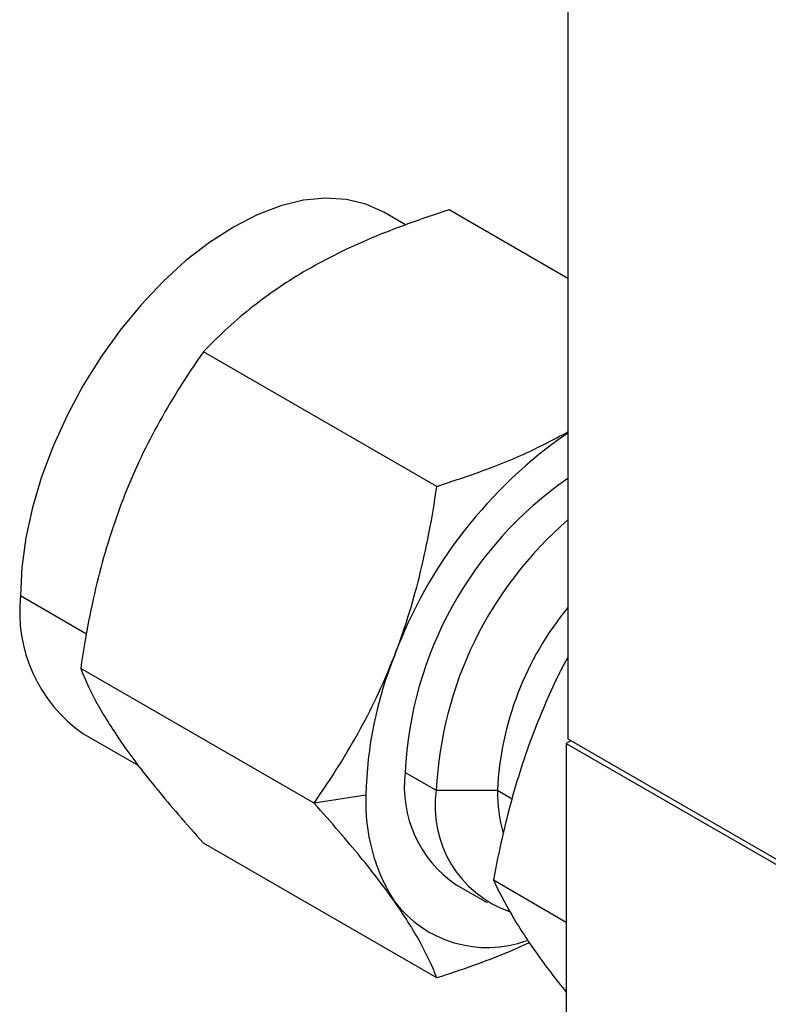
# Model space of a CAD drawing. Header units: millimetres. Extents: x 52 to 411, y 49 to 259.
# Tile 24 of 40: x 307 to 329, y 195 to 224. Entities that reach past the tile are written whole.
import ezdxf

# ---------------------------------------------------------------- set-up
doc = ezdxf.new("R2010")
doc.units = ezdxf.units.MM

msp = doc.modelspace()

# ---------------------------------------------------------------- linework, layer by layer
at = {"color": 7, "linetype": 'Continuous', "lineweight": 25}
for p, q in [((323.163, 245.713), (323.163, 203.04)), ((318.437, 218.01), (317.8, 218.378)), ((323.163, 216.45), (319.705, 218.446)), ((319.346, 210.392), (312.55, 214.315)), ((307.223, 207.212), (309.14, 206.105)), ((315.769, 201.172), (308.973, 205.095)), ((309.038, 203.2), (310.652, 202.268)), ((323.252, 202.988), (323.118, 202.91)), ((323.163, 203.04), (342.785, 191.712)), ((323.118, 202.91), (323.118, 186.318)), ((323.118, 202.91), (342.785, 191.557)), ((318.426, 202.066), (319.331, 201.544)), ((319.331, 201.544), (321.112, 201.544)), ((321.112, 201.544), (321.54, 201.297)), ((317.281, 201.406), (315.769, 201.172)), ((319.346, 196.082), (312.55, 200.005)), ((319.905, 198.796), (320.811, 198.273)), ((320.993, 198.934), (323.118, 197.707))]:
    msp.add_line(p, q, dxfattribs=at)
at = {"color": 7, "linetype": 'Continuous', "lineweight": 25, "flags": 128}
msp.add_lwpolyline([(317.8, 218.378), (317.282, 218.613), (316.716, 218.751), (316.108, 218.788), (315.466, 218.724), (314.798, 218.561), (314.113, 218.3), (313.419, 217.944), (312.725, 217.499), (312.04, 216.969), (311.373, 216.361), (310.731, 215.684), (310.122, 214.944), (309.556, 214.153), (309.038, 213.319), (308.575, 212.453), (308.172, 211.567), (307.836, 210.671), (307.57, 209.776), (307.378, 208.894), (307.262, 208.035), (307.223, 207.212)], dxfattribs=at)
at = {"color": 7, "linetype": 'Continuous', "lineweight": 25}
for centre, radius, start, end in [((330.897, 200.711), 13.641, 124.5436, 159.617), ((329.427, 201.565), 11.013, 124.6689, 177.3913), ((330.442, 201.004), 11.125, 130.8724, 177.2205), ((311.503, 206.732), 4.308, 173.6038, 235.084), ((330.156, 201.118), 9.054, 140.5739, 177.3048), ((328.687, 201.185), 11.408, 157.9788, 178.8918), ((321.839, 201.641), 3.44, 172.8913, 235.7966), ((322.534, 201.07), 3.238, 171.5855, 250.6674), ((325.382, 201.477), 4.271, 179.1024, 196.0128), ((322.654, 201.185), 5.378, 177.6485, 212.3492), ((320.81, 200.357), 3.389, 217.2127, 290.0029)]:
    msp.add_arc(centre, radius, start, end, dxfattribs=at)
for points, knots in [([(319.705, 218.446), (318.85, 218.173), (318.109, 217.902), (316.758, 217.331), (316.149, 217.032), (315.574, 216.7)], [0, 0, 0, 0, 0.5, 0.5, 1, 1, 1, 1]), ([(315.574, 216.7), (315, 216.368), (314.481, 216.017), (313.492, 215.237), (313.022, 214.809), (312.55, 214.315)], [0, 0, 0, 0, 0.5, 0.5, 1, 1, 1, 1]), ([(312.55, 214.315), (312.027, 213.571), (311.589, 212.869), (310.822, 211.465), (310.495, 210.765), (310.208, 210.025)], [0, 0, 0, 0, 0.5, 0.5, 1, 1, 1, 1]), ([(319.346, 210.392), (319.795, 210.542), (320.658, 210.829), (321.959, 211.343), (322.737, 211.755), (323.163, 211.98)], [0, 0, 0, 0, 0.329837, 0.633517, 1, 1, 1, 1]), ([(318.111, 205.462), (318.398, 206.203), (318.635, 206.955), (319.039, 208.568), (319.206, 209.427), (319.346, 210.392)], [0, 0, 0, 0, 0.5, 0.5, 1, 1, 1, 1]), ([(310.208, 210.025), (309.921, 209.284), (309.684, 208.532), (309.28, 206.919), (309.113, 206.06), (308.973, 205.095)], [0, 0, 0, 0, 0.5, 0.5, 1, 1, 1, 1]), ([(315.769, 201.172), (316.292, 201.916), (316.73, 202.618), (317.496, 204.022), (317.824, 204.722), (318.111, 205.462)], [0, 0, 0, 0, 0.5, 0.5, 1, 1, 1, 1]), ([(323.163, 205.425), (323.098, 205.306), (322.738, 204.643), (322.447, 203.929), (322.208, 203.344)], [0, 0, 0, 0, 0.179868, 1, 1, 1, 1]), ([(308.973, 205.095), (309.113, 204.733), (309.28, 204.381), (309.684, 203.653), (309.921, 203.278), (310.208, 202.869)], [0, 0, 0, 0, 0.5, 0.5, 1, 1, 1, 1]), ([(322.208, 203.344), (321.948, 202.673), (321.726, 201.996), (321.328, 200.553), (321.153, 199.789), (320.993, 198.934)], [0, 0, 0, 0, 0.5, 0.5, 1, 1, 1, 1]), ([(310.208, 202.869), (310.495, 202.46), (310.822, 202.033), (311.589, 201.096), (312.027, 200.587), (312.55, 200.005)], [0, 0, 0, 0, 0.5, 0.5, 1, 1, 1, 1]), ([(318.111, 198.307), (317.824, 198.716), (317.496, 199.143), (316.73, 200.08), (316.292, 200.589), (315.769, 201.172)], [0, 0, 0, 0, 0.5, 0.5, 1, 1, 1, 1]), ([(320.993, 198.934), (321.153, 198.587), (321.328, 198.254), (321.726, 197.577), (321.948, 197.232), (322.208, 196.862)], [0, 0, 0, 0, 0.5, 0.5, 1, 1, 1, 1]), ([(319.346, 196.082), (319.206, 196.443), (319.039, 196.795), (318.635, 197.523), (318.398, 197.898), (318.111, 198.307)], [0, 0, 0, 0, 0.5, 0.5, 1, 1, 1, 1]), ([(322.047, 197.108), (321.824, 197.007), (321.3, 196.768), (320.394, 196.428), (319.703, 196.2), (319.346, 196.082)], [0, 0, 0, 0, 0.263187, 0.618537, 1, 1, 1, 1]), ([(322.208, 196.862), (322.359, 196.653), (322.636, 196.266), (322.966, 195.851), (323.118, 195.66)], [0, 0, 0, 0, 0.5421, 1, 1, 1, 1])]:
    msp.add_open_spline(points, degree=3, knots=knots, dxfattribs=at)

doc.saveas('drawing.dxf')
